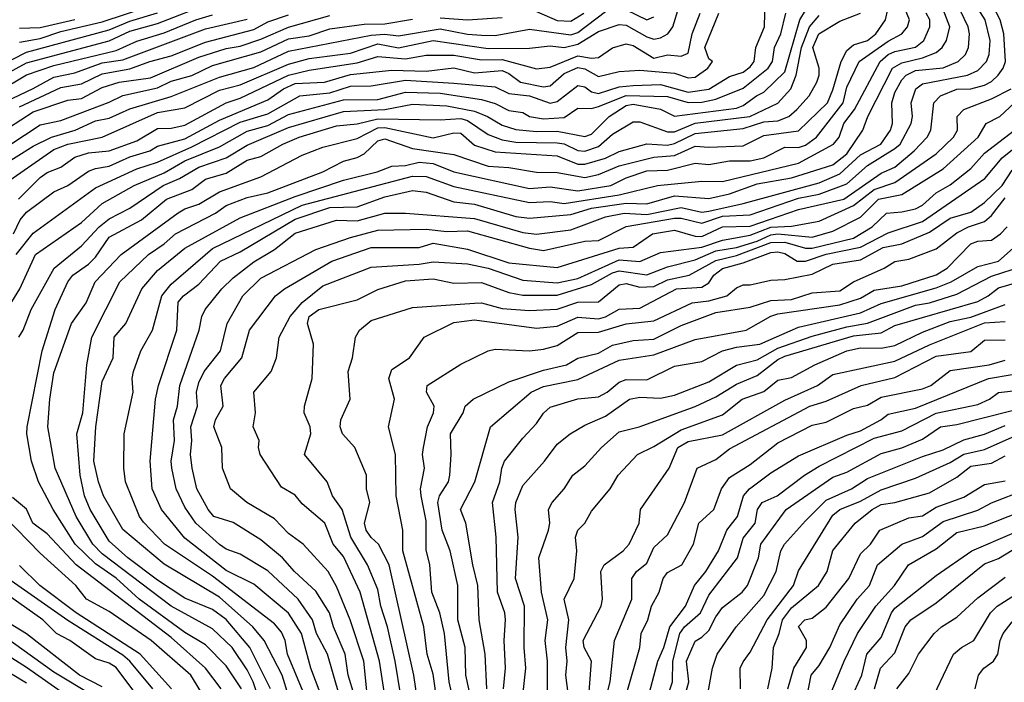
# Model space of a CAD drawing. Header units: metres. Extents: x -51132 to -49532, y -231222 to -229437.
# Tile 234 of 256: x -50666 to -50595, y -230591 to -230543. Entities that reach past the tile are written whole.
import ezdxf

# ---------------------------------------------------------------- set-up
doc = ezdxf.new("R2010")
doc.units = ezdxf.units.M
for name, color, linetype in [('CONTOUR_HALF', 8, 'Continuous'), ('CONTOUR_INDEX', 1, 'Continuous'), ('CONTOUR_INTER', 3, 'Continuous')]:
    doc.layers.add(name, color=color, linetype=linetype)

msp = doc.modelspace()

# ---------------------------------------------------------------- linework, layer by layer
at = {"layer": 'CONTOUR_HALF'}
for points, elevation in [([(-50667.58, -230546.955), (-50665.58, -230545.866), (-50659.58, -230544.283), (-50658.08, -230543.567), (-50656.08, -230543.02), (-50652.08, -230541.468)], 38.5), ([(-50666.332, -230559.759), (-50665.08, -230558.22), (-50660.58, -230554.926), (-50657.58, -230553.56), (-50656.08, -230553.078), (-50653.58, -230551.957), (-50650.08, -230550.173), (-50648.08, -230549.575), (-50645.753, -230548.259), (-50643.58, -230548.041), (-50642.08, -230547.549), (-50640.58, -230547.538), (-50638.08, -230547.127), (-50634.58, -230547.331), (-50631.58, -230547.6), (-50630.58, -230548.083), (-50629.08, -230548.249), (-50627.58, -230548.787), (-50627.08, -230548.681), (-50625.58, -230547.511), (-50625.08, -230547.617), (-50624.58, -230547.97), (-50624.08, -230548.094), (-50622.58, -230547.619), (-50621.58, -230547.508), (-50619.58, -230547.443), (-50617.58, -230547.993), (-50616.08, -230547.773), (-50614.58, -230546.852), (-50613.58, -230546.534), (-50613.08, -230546.156), (-50612.793, -230545.759), (-50612.679, -230544.759), (-50612.053, -230543.259), (-50611.992, -230541.259)], 43.5), ([(-50666.08, -230544.358), (-50664.58, -230544.095), (-50663.08, -230543.602), (-50660.08, -230542.902), (-50656.626, -230541.759)], 37.5), ([(-50646.574, -230591.759), (-50647.02, -230590.259), (-50648.33, -230587.759), (-50649.151, -230586.759), (-50651.58, -230584.609), (-50655.58, -230582.224), (-50658.58, -230579.697), (-50659.993, -230577.259), (-50660.357, -230576.259), (-50660.68, -230574.759), (-50660.557, -230572.259), (-50660.08, -230568.97), (-50659.298, -230567.259), (-50659.221, -230565.759), (-50658.37, -230564.759), (-50657.217, -230562.259), (-50656.08, -230560.921), (-50654.08, -230559.301), (-50650.08, -230557.105), (-50646.08, -230555.549), (-50642.58, -230554.367), (-50640.15, -230553.759), (-50639.08, -230553.353), (-50638.08, -230553.315), (-50637.08, -230553.069), (-50636.08, -230553.158), (-50634.58, -230553.778), (-50629.08, -230554.989), (-50627.58, -230554.855), (-50625.58, -230555.152), (-50623.194, -230554.759), (-50622.08, -230554.216), (-50620.58, -230553.705), (-50619.08, -230553.651), (-50617.08, -230553.145), (-50616.08, -230553.233), (-50614.58, -230552.98), (-50613.08, -230552.962), (-50612.08, -230552.755), (-50610.58, -230551.972), (-50609.58, -230551.996), (-50609.08, -230551.837), (-50608.265, -230551.259), (-50606.343, -230548.759), (-50606.08, -230547.636), (-50605.179, -230545.759), (-50603.08, -230544.299), (-50602.087, -230543.759), (-50601.661, -230543.259), (-50601.532, -230542.759), (-50602.126, -230541.259)], 46.5), ([(-50641.792, -230591.759), (-50642.247, -230590.259), (-50642.46, -230588.759), (-50643.304, -230586.759), (-50643.584, -230585.759), (-50644.58, -230584.191), (-50646.125, -230582.759), (-50646.994, -230581.759), (-50648.58, -230580.459), (-50650.58, -230579.201), (-50651.989, -230578.759), (-50652.4, -230578.259), (-50653.216, -230576.759), (-50653.563, -230575.259), (-50653.681, -230574.259), (-50653.573, -230573.259), (-50653.658, -230572.259), (-50653.182, -230570.759), (-50653.251, -230569.759), (-50653.08, -230569.046), (-50652.685, -230568.259), (-50651.503, -230566.759), (-50651.012, -230564.759), (-50649.894, -230562.759), (-50648.58, -230561.488), (-50644.58, -230559.396), (-50642.08, -230558.535), (-50640.08, -230558.006), (-50636.58, -230557.935), (-50635.08, -230558.105), (-50633.58, -230558.046), (-50629.08, -230559.296), (-50628.08, -230559.466), (-50625.08, -230558.793), (-50624.08, -230558.741), (-50622.08, -230557.741), (-50618.58, -230557.13), (-50618.08, -230557.138), (-50616.58, -230557.491), (-50615.08, -230556.993), (-50613.08, -230556.897), (-50609.58, -230555.681), (-50608.08, -230555.398), (-50606.08, -230554.652), (-50604.58, -230553.304), (-50602.58, -230552.088), (-50602.214, -230551.759), (-50601.4, -230550.259), (-50601.317, -230549.759), (-50601.413, -230548.759), (-50601.073, -230547.759), (-50600.58, -230547.398), (-50597.31, -230546.759), (-50596.58, -230546.427), (-50595.928, -230545.759), (-50595.737, -230545.259), (-50595.668, -230544.259), (-50596.025, -230542.759), (-50596.676, -230541.759)], 48.5), ([(-50669.58, -230552.325), (-50665.08, -230549.424), (-50662.58, -230548.58), (-50661.58, -230548.449), (-50660.08, -230547.658), (-50658.852, -230547.259), (-50656.58, -230546.961), (-50653.08, -230545.467), (-50651.08, -230544.836), (-50650.08, -230544.647), (-50648.58, -230544.152), (-50646.58, -230543.288), (-50643.58, -230542.44)], 40.5), ([(-50667.58, -230553.465), (-50665.08, -230551.911), (-50663.749, -230551.259), (-50662.053, -230550.759), (-50660.58, -230550.08), (-50659.58, -230549.871), (-50658.08, -230549.205), (-50655.08, -230548.303), (-50651.58, -230546.899), (-50649.08, -230546.198), (-50646.58, -230545.029), (-50640.58, -230543.864), (-50639.58, -230543.795), (-50638.58, -230543.904), (-50635.58, -230543.411), (-50633.58, -230543.797), (-50632.58, -230543.861), (-50631.58, -230543.877), (-50629.08, -230543.428), (-50626.08, -230543.832), (-50625.58, -230543.663), (-50623.58, -230542.136)], 41.5), ([(-50666.158, -230555.759), (-50664.58, -230554.177), (-50664.08, -230553.824), (-50663.08, -230553.444), (-50662.08, -230552.707), (-50661.08, -230552.383), (-50659.572, -230552.259), (-50657.58, -230551.526), (-50656.08, -230550.631), (-50655.08, -230550.604), (-50654.08, -230550.379), (-50651.08, -230548.76), (-50650.08, -230548.423), (-50646.58, -230546.752), (-50645.08, -230546.397), (-50641.58, -230545.874), (-50640.08, -230545.416), (-50638.08, -230545.579), (-50636.58, -230545.311), (-50634.58, -230545.301), (-50632.58, -230545.645), (-50631.08, -230545.629), (-50628.58, -230546.307), (-50627.58, -230546.169), (-50625.58, -230545.368), (-50624.58, -230545.535), (-50624.08, -230545.491), (-50623.08, -230544.788), (-50622.08, -230544.489), (-50621.58, -230544.613), (-50620.08, -230545.527), (-50619.08, -230545.297), (-50618.08, -230545.379), (-50617.58, -230545.156), (-50617.3, -230543.759), (-50616.716, -230542.259)], 42.5), ([(-50666.119, -230565.759), (-50665.818, -230565.259), (-50665.228, -230563.759), (-50663.575, -230560.759), (-50661.58, -230559.141), (-50660.307, -230557.759), (-50659.58, -230557.19), (-50658.08, -230556.411), (-50655.657, -230554.759), (-50654.466, -230554.259), (-50653.08, -230553.432), (-50651.08, -230552.753), (-50649.58, -230551.836), (-50646.58, -230550.562), (-50642.58, -230549.387), (-50639.58, -230549.249), (-50637.58, -230548.864), (-50635.08, -230548.994), (-50633.08, -230549.362), (-50632.126, -230549.759), (-50631.08, -230550.387), (-50630.08, -230550.697), (-50628.58, -230550.849), (-50627.08, -230550.816), (-50625.08, -230551.209), (-50624.58, -230551.038), (-50623.311, -230549.759), (-50622.08, -230548.959), (-50621.58, -230548.867), (-50619.58, -230549.232), (-50618.58, -230549.726), (-50614.08, -230549.146), (-50613.58, -230548.953), (-50612.635, -230548.259), (-50612.08, -230548.004), (-50610.58, -230546.512), (-50609.489, -230542.759), (-50609.08, -230542.066)], 44.5), ([(-50648.805, -230591.759), (-50649.144, -230590.759), (-50649.58, -230589.881), (-50650.659, -230588.259), (-50652.08, -230586.9), (-50655.08, -230585.262), (-50660.08, -230581.461), (-50660.752, -230580.759), (-50661.961, -230578.759), (-50663.498, -230575.259), (-50664.037, -230572.259), (-50663.873, -230570.259), (-50663.58, -230568.347), (-50662.31, -230564.759), (-50661.251, -230563.259), (-50660.604, -230561.759), (-50658.7, -230559.759), (-50654.58, -230556.749), (-50654.08, -230556.449), (-50653.08, -230556.114), (-50651.58, -230555.217), (-50648.58, -230554.126), (-50645.58, -230552.559), (-50644.08, -230551.986), (-50641.58, -230551.358), (-50640.08, -230550.586), (-50639.58, -230550.568), (-50636.08, -230551.313), (-50634.58, -230550.944), (-50634.08, -230550.974), (-50633.08, -230551.833), (-50631.58, -230552.332), (-50627.08, -230552.605), (-50625.58, -230553.218), (-50625.08, -230553.21), (-50623.58, -230552.768), (-50622.58, -230552.302), (-50620.58, -230551.731), (-50619.08, -230551.827), (-50618.58, -230551.707), (-50617.08, -230550.993), (-50613.58, -230550.64), (-50612.08, -230550.144), (-50611.08, -230550.067), (-50610.278, -230549.759), (-50609.702, -230549.259), (-50608.815, -230548.259), (-50608.258, -230547.259), (-50608.088, -230546.759), (-50608.086, -230546.259), (-50608.548, -230544.759), (-50608.105, -230543.759), (-50606.58, -230542.851), (-50605.08, -230542.26)], 45.5), ([(-50644.012, -230592.259), (-50644.94, -230589.759), (-50645.638, -230587.259), (-50646.58, -230585.784), (-50649.08, -230583.662), (-50651.08, -230582.683), (-50654.08, -230580.346), (-50655.774, -230578.259), (-50656.451, -230576.759), (-50656.609, -230574.759), (-50656.212, -230570.259), (-50656.001, -230569.259), (-50654.675, -230565.259), (-50654.58, -230563.218), (-50654.191, -230562.759), (-50653.08, -230561.92), (-50651.492, -230560.259), (-50650.08, -230559.567), (-50646.08, -230557.213), (-50643.58, -230556.362), (-50641.58, -230556.319), (-50639.58, -230555.579), (-50637.58, -230555.132), (-50636.58, -230555.246), (-50634.58, -230555.939), (-50633.08, -230556.104), (-50630.08, -230556.998), (-50629.08, -230557.133), (-50626.08, -230556.87), (-50624.58, -230556.409), (-50622.08, -230556.045), (-50620.58, -230556.101), (-50618.58, -230555.515), (-50616.08, -230555.707), (-50614.58, -230555.357), (-50612.58, -230554.639), (-50610.08, -230554.208), (-50607.081, -230553.259), (-50606.08, -230552.461), (-50604.902, -230550.759), (-50604.556, -230549.759), (-50602.748, -230546.259), (-50602.08, -230545.855), (-50600.58, -230545.507), (-50599.58, -230545.108), (-50599.164, -230544.759), (-50598.842, -230544.259), (-50598.59, -230543.259), (-50599.08, -230541.991)], 47.5), ([(-50622.08, -230542.015), (-50620.58, -230542.74), (-50620.08, -230542.53)], 41.5), ([(-50669.58, -230549.865), (-50665.08, -230547.736), (-50663.58, -230546.901), (-50662.08, -230546.585), (-50660.08, -230545.87), (-50658.58, -230545.648), (-50652.58, -230543.395), (-50649.58, -230542.705)], 39.5), ([(-50639.581, -230591.759), (-50639.977, -230589.259), (-50641.379, -230584.259), (-50642.58, -230581.661), (-50643.324, -230580.759), (-50643.946, -230579.259), (-50645.58, -230577.843), (-50646.08, -230577.221), (-50647.08, -230576.644), (-50648.615, -230574.259), (-50648.748, -230573.759), (-50648.695, -230573.259), (-50649.127, -230572.259), (-50648.97, -230571.259), (-50649.077, -230569.759), (-50647.826, -230568.259), (-50647.437, -230567.259), (-50647.24, -230565.759), (-50646.439, -230564.259), (-50645.58, -230563.249), (-50644.08, -230562.033), (-50640.58, -230560.679), (-50637.08, -230560.471), (-50636.08, -230560.293), (-50633.58, -230560.437), (-50632.08, -230560.748), (-50629.58, -230561.636), (-50627.08, -230561.811), (-50625.58, -230561.5), (-50622.58, -230560.163), (-50621.08, -230560.27), (-50619.58, -230559.625), (-50616.58, -230559.245), (-50615.08, -230558.726), (-50613.08, -230558.367), (-50611.58, -230557.784), (-50610.08, -230557.712), (-50608.08, -230557.349), (-50605.58, -230556.21), (-50604.08, -230555.054), (-50602.58, -230554.534), (-50599.58, -230552.46), (-50598.326, -230551.259), (-50598.05, -230550.759), (-50598.071, -230549.759), (-50597.573, -230549.259), (-50595.58, -230548.477), (-50594.145, -230547.759)], 49.5), ([(-50637.181, -230592.259), (-50637.467, -230590.259), (-50639.278, -230582.259), (-50640.031, -230580.759), (-50640.58, -230580.289), (-50640.945, -230579.759), (-50641.068, -230579.259), (-50640.661, -230577.759), (-50640.919, -230576.759), (-50640.923, -230575.759), (-50641.77, -230573.759), (-50642.663, -230572.759), (-50642.825, -230572.259), (-50642.765, -230571.759), (-50642.105, -230570.259), (-50642.241, -230568.259), (-50641.926, -230567.259), (-50641.7, -230565.759), (-50641.428, -230565.259), (-50640.58, -230564.55), (-50637.58, -230563.616), (-50633.08, -230563.294), (-50632.58, -230563.275), (-50631.08, -230563.682), (-50629.08, -230563.838), (-50627.08, -230563.72), (-50625.58, -230563.217), (-50624.08, -230563.186), (-50622.58, -230561.971), (-50622.08, -230561.876), (-50621.08, -230562.135), (-50620.08, -230562.075), (-50619.08, -230561.6), (-50617.497, -230561.259), (-50615.58, -230560.192), (-50614.08, -230559.845), (-50611.58, -230558.905), (-50610.58, -230558.866), (-50609.08, -230559.306), (-50608.58, -230559.3), (-50605.58, -230558.583), (-50604.243, -230557.759), (-50603.186, -230556.759), (-50602.08, -230556.68), (-50601.08, -230556.445), (-50600.58, -230556.176), (-50599.58, -230555.289), (-50598.58, -230554.704), (-50597.08, -230553.53), (-50596.08, -230552.424), (-50593.899, -230550.759)], 50.5), ([(-50634.575, -230592.259), (-50634.918, -230590.759), (-50635.257, -230587.259), (-50635.597, -230585.759), (-50636.168, -230584.259), (-50636.317, -230582.259), (-50636.58, -230581.178), (-50636.58, -230579.089), (-50636.949, -230577.259), (-50636.986, -230576.759), (-50636.71, -230575.259), (-50636.845, -230574.259), (-50636.782, -230573.759), (-50636.485, -230572.259), (-50636.049, -230571.259), (-50635.996, -230570.759), (-50636.551, -230569.759), (-50636.513, -230569.259), (-50634.08, -230567.713), (-50632.08, -230566.759), (-50631.58, -230566.632), (-50629.08, -230566.752), (-50628.08, -230566.626), (-50627.08, -230566.373), (-50625.58, -230565.425), (-50624.08, -230565.386), (-50622.08, -230564.782), (-50620.08, -230564.58), (-50617.288, -230563.259), (-50616.08, -230563.115), (-50614.771, -230562.759), (-50614.08, -230562.176), (-50613.58, -230561.97), (-50613.08, -230561.966), (-50611.58, -230561.621), (-50610.58, -230561.582), (-50608.58, -230561.187), (-50607.08, -230560.471), (-50605.08, -230560.15), (-50603.427, -230559.259), (-50602.08, -230558.995), (-50600.08, -230558.138), (-50598.58, -230557.126), (-50597.08, -230556.684), (-50596.08, -230556.004), (-50594.809, -230554.759), (-50594.08, -230553.655)], 51.5), ([(-50632.191, -230591.259), (-50632.294, -230588.759), (-50632.739, -230586.259), (-50632.828, -230583.759), (-50633.2, -230582.259), (-50633.697, -230579.259), (-50634.102, -230578.259), (-50633.058, -230576.259), (-50631.918, -230572.259), (-50628.972, -230569.759), (-50628.08, -230569.334), (-50625.58, -230568.822), (-50622.58, -230567.427), (-50620.08, -230567.043), (-50617.08, -230565.92), (-50613.384, -230565.259), (-50611.58, -230564.23), (-50611.08, -230564.074), (-50606.58, -230563.409), (-50605.08, -230562.943), (-50604.08, -230562.349), (-50602.08, -230562.049), (-50599.58, -230561.235), (-50598.792, -230560.759), (-50597.08, -230558.986), (-50596.58, -230558.806), (-50595.58, -230558.733), (-50594.923, -230558.259), (-50594.43, -230557.759)], 52.5), ([(-50629.58, -230591.734), (-50629.361, -230589.759), (-50629.478, -230588.259), (-50629.442, -230585.259), (-50630.103, -230583.259), (-50629.899, -230580.259), (-50630.135, -230578.259), (-50630.089, -230577.759), (-50629.58, -230576.514), (-50628, -230574.759), (-50627.08, -230573.531), (-50626.134, -230572.759), (-50625.08, -230572.134), (-50623.58, -230571.483), (-50621.834, -230570.259), (-50621.08, -230570.116), (-50619.58, -230570.184), (-50618.58, -230569.966), (-50616.08, -230568.996), (-50614.08, -230567.791), (-50612.58, -230567.392), (-50611.08, -230566.555), (-50608.58, -230565.68), (-50606.08, -230565.017), (-50604.58, -230564.753), (-50601.08, -230563.447), (-50600.08, -230563.271), (-50598.08, -230562.647), (-50595.58, -230561.328), (-50594.08, -230560.848)], 53.5), ([(-50626.25, -230591.759), (-50626.448, -230590.259), (-50626.366, -230589.259), (-50626.457, -230588.259), (-50626.226, -230586.259), (-50626.586, -230584.759), (-50625.854, -230583.259), (-50625.657, -230581.259), (-50625.751, -230580.259), (-50625.586, -230579.759), (-50625.075, -230579.259), (-50624.58, -230578.385), (-50623.24, -230576.759), (-50622.648, -230575.759), (-50621.258, -230574.259), (-50620.08, -230573.696), (-50618.08, -230572.482), (-50615.08, -230571.404), (-50613.654, -230570.259), (-50612.08, -230569.694), (-50611.08, -230568.867), (-50610.08, -230568.682), (-50608.392, -230567.759), (-50606.08, -230566.755), (-50605.08, -230566.539), (-50603.58, -230566.562), (-50602.58, -230566.362), (-50600.58, -230565.393), (-50598.58, -230564.623), (-50597.08, -230564.316), (-50594.58, -230563.383)], 54.5), ([(-50623.614, -230592.259), (-50623.243, -230590.759), (-50622.931, -230587.759), (-50621.662, -230584.759), (-50621.66, -230583.259), (-50621.339, -230582.759), (-50620.58, -230582.145), (-50620.08, -230581.019), (-50619.08, -230580.103), (-50617.836, -230577.759), (-50616.918, -230575.259), (-50615.58, -230574.622), (-50614.58, -230573.86), (-50608.757, -230570.759), (-50607.58, -230570.405), (-50605.031, -230569.259), (-50602.58, -230568.678), (-50599.58, -230567.148), (-50597.08, -230566.805), (-50596.08, -230565.976), (-50594.58, -230565.959)], 55.5), ([(-50620.572, -230592.259), (-50619.772, -230589.259), (-50619.342, -230588.259), (-50618.917, -230586.759), (-50617.774, -230585.259), (-50617.125, -230583.759), (-50616.3, -230582.759), (-50615.372, -230581.259), (-50614.782, -230579.759), (-50614.008, -230578.759), (-50613.557, -230577.259), (-50613.136, -230576.759), (-50611.58, -230575.59), (-50609.58, -230574.368), (-50606.08, -230572.86), (-50605.08, -230572.549), (-50603.602, -230571.759), (-50603.08, -230571.347), (-50601.08, -230570.903), (-50595.802, -230568.759), (-50594.08, -230568.476)], 56.5), ([(-50618.094, -230592.759), (-50617.538, -230590.759), (-50617.697, -230589.259), (-50617.08, -230587.806), (-50616.58, -230587.525), (-50616.08, -230587.041), (-50615.58, -230586.035), (-50615.08, -230585.353), (-50613.662, -230584.259), (-50613.284, -230583.759), (-50612.475, -230581.759), (-50612.306, -230580.759), (-50610.463, -230578.259), (-50607.08, -230575.905), (-50606.08, -230575.539), (-50603.58, -230574.197), (-50602.08, -230573.788), (-50600.58, -230573.164), (-50599.279, -230572.259), (-50598.08, -230572.098), (-50594.08, -230571.09)], 57.5), ([(-50613.792, -230591.259), (-50613.804, -230589.759), (-50613.58, -230589.298), (-50613.08, -230588.609), (-50611.849, -230586.259), (-50609.948, -230583.759), (-50609.58, -230582.715), (-50607.08, -230578.67), (-50606.58, -230578.246), (-50605.08, -230577.662), (-50603.58, -230576.84), (-50601.08, -230575.991), (-50598.58, -230574.858), (-50597.58, -230574.251), (-50596.08, -230573.904), (-50594.08, -230573.01)], 58.5), ([(-50610.362, -230591.259), (-50609.922, -230589.759), (-50608.999, -230588.259), (-50608.994, -230587.759), (-50609.58, -230586.743), (-50609.109, -230586.259), (-50608.58, -230586.127), (-50607.58, -230585.332), (-50605.933, -230583.259), (-50605.08, -230581.469), (-50604.352, -230580.759), (-50603.673, -230579.759), (-50601.58, -230578.865), (-50600.58, -230578.707), (-50599.58, -230578.089), (-50597.58, -230577.359), (-50596.08, -230576.451), (-50594.58, -230576.177)], 59.5), ([(-50651.456, -230591.259), (-50652.6, -230589.759), (-50655.08, -230587.549), (-50661.98, -230582.259), (-50664.08, -230580.031), (-50665.103, -230579.259), (-50665.58, -230578.242), (-50666.58, -230577.386)], 44.5), ([(-50607.715, -230592.759), (-50606.27, -230589.259), (-50605.29, -230587.259), (-50603.978, -230585.259), (-50602.623, -230583.759), (-50601.589, -230582.259), (-50599.58, -230581.105), (-50598.08, -230579.919), (-50596.08, -230579.43), (-50593.58, -230578.449)], 60.5), ([(-50604.075, -230591.259), (-50603.629, -230589.759), (-50602.58, -230588.65), (-50601.84, -230586.759), (-50601.421, -230586.259), (-50599.58, -230585.014), (-50596.08, -230582.194), (-50595.08, -230581.821), (-50594.08, -230581.199)], 61.5), ([(-50657.58, -230591.715), (-50659.08, -230589.703), (-50659.58, -230589.402), (-50660.58, -230589.097), (-50662.436, -230587.759), (-50663.393, -230587.259), (-50664.394, -230586.259), (-50670.037, -230582.259)], 42.5), ([(-50655.067, -230591.259), (-50657.318, -230588.759), (-50661.966, -230585.759), (-50664.606, -230583.759), (-50666.08, -230582.311)], 43.5), ([(-50600.234, -230592.759), (-50598.336, -230588.759), (-50597.747, -230588.259), (-50596.858, -230587.759), (-50595.653, -230585.759), (-50595.17, -230585.259), (-50592.58, -230583.612)], 62.5), ([(-50660.747, -230591.759), (-50663.58, -230590.047), (-50668.08, -230586.835)], 41.5), ([(-50665.58, -230590.856), (-50669.08, -230588.754)], 40.5)]:
    msp.add_lwpolyline(points, dxfattribs=dict(at, elevation=elevation))
at = {"layer": 'CONTOUR_INDEX'}
for points, elevation in [([(-50666.08, -230549.046), (-50663.08, -230547.666), (-50661.58, -230547.388), (-50660.08, -230546.658), (-50658.08, -230546.311), (-50656.625, -230545.759), (-50655.08, -230545.353), (-50652.58, -230544.357), (-50649.08, -230543.451), (-50648.08, -230542.903), (-50646.58, -230542.396)], 40), ([(-50649.972, -230591.259), (-50651.08, -230589.586), (-50652.58, -230588.068), (-50654.08, -230587.176), (-50657.396, -230584.759), (-50659.08, -230583.24), (-50660.58, -230582.204), (-50662.049, -230580.759), (-50663.646, -230578.259), (-50664.711, -230576.259), (-50665.206, -230574.759), (-50665.555, -230572.759), (-50665.535, -230572.259), (-50664.428, -230566.759), (-50663.505, -230563.759), (-50662.575, -230561.759), (-50662.223, -230561.259), (-50661.08, -230560.471), (-50660.58, -230559.951), (-50659.58, -230558.502), (-50657.224, -230557.259), (-50655.42, -230555.759), (-50653.58, -230555.043), (-50652.58, -230554.312), (-50651.08, -230553.87), (-50649.58, -230552.914), (-50648.58, -230552.661), (-50646.981, -230551.759), (-50645.797, -230551.259), (-50643.08, -230550.428), (-50641.58, -230550.283), (-50640.08, -230549.927), (-50635.58, -230550.001), (-50634.08, -230549.914), (-50633.58, -230550.055), (-50632.08, -230551.073), (-50631.08, -230551.45), (-50630.08, -230551.609), (-50627.08, -230551.658), (-50626.58, -230551.744), (-50625.58, -230552.223), (-50625.08, -230552.262), (-50624.08, -230551.943), (-50623.08, -230551.037), (-50621.58, -230550.148), (-50621.08, -230550.143), (-50619.08, -230550.875), (-50618.58, -230550.868), (-50617.08, -230550.244), (-50613.111, -230549.759), (-50611.08, -230548.788), (-50610.128, -230547.759), (-50609.757, -230546.759), (-50609.37, -230544.759), (-50608.788, -230543.259), (-50608.08, -230542.427)], 45), ([(-50638.415, -230591.759), (-50638.836, -230589.259), (-50639.393, -230586.759), (-50639.879, -230585.259), (-50640.08, -230584.059), (-50640.851, -230582.259), (-50642.045, -230580.259), (-50642.68, -230578.259), (-50643.374, -230577.259), (-50643.769, -230576.259), (-50645.421, -230574.259), (-50644.941, -230572.759), (-50645.002, -230572.259), (-50645.426, -230571.259), (-50645.415, -230570.759), (-50644.843, -230568.759), (-50644.747, -230566.259), (-50645.201, -230564.759), (-50645.074, -230564.259), (-50644.375, -230563.759), (-50641.58, -230563.057), (-50640.08, -230562.302), (-50638.08, -230561.671), (-50636.08, -230561.518), (-50634.58, -230561.837), (-50632.58, -230561.796), (-50630.58, -230562.512), (-50629.58, -230562.716), (-50627.08, -230562.725), (-50624.58, -230561.935), (-50623.08, -230561.092), (-50622.58, -230560.944), (-50620.58, -230561.232), (-50619.08, -230560.651), (-50617.08, -230560.157), (-50615.58, -230559.506), (-50614.08, -230559.258), (-50612.58, -230558.8), (-50611.58, -230558.336), (-50611.08, -230558.258), (-50608.58, -230558.506), (-50607.08, -230558.065), (-50605.08, -230557.063), (-50603.764, -230555.759), (-50602.08, -230555.421), (-50599.08, -230553.552), (-50596.539, -230551.259), (-50595.961, -230550.259), (-50594.979, -230549.759), (-50593.911, -230548.759)], 50), ([(-50624.853, -230592.759), (-50624.592, -230589.259), (-50625.127, -230588.259), (-50625.198, -230587.759), (-50623.887, -230585.259), (-50623.792, -230584.759), (-50623.914, -230582.759), (-50623.672, -230582.259), (-50622.289, -230581.259), (-50621.867, -230580.759), (-50621.126, -230579.259), (-50621.04, -230578.259), (-50618.961, -230575.259), (-50618.335, -230573.759), (-50617.58, -230573.321), (-50615.08, -230572.846), (-50610.58, -230570.326), (-50608.21, -230569.259), (-50607.08, -230568.474), (-50602.58, -230567.506), (-50600.08, -230566.323), (-50596.08, -230564.732), (-50594.58, -230564.627)], 55), ([(-50608.953, -230591.759), (-50608.662, -230590.259), (-50608.08, -230589.572), (-50607.294, -230588.259), (-50606.58, -230586.628), (-50605.313, -230584.759), (-50604.421, -230583.759), (-50603.857, -230582.259), (-50602.08, -230580.772), (-50600.58, -230580.212), (-50599.08, -230579.124), (-50596.58, -230578.298), (-50595.58, -230577.768), (-50593.08, -230576.809)], 60)]:
    msp.add_lwpolyline(points, dxfattribs=dict(at, elevation=elevation))
at = {"layer": 'CONTOUR_INTER'}
for points, elevation in [([(-50642.878, -230591.759), (-50643.739, -230588.759), (-50644.529, -230587.259), (-50644.832, -230586.259), (-50645.863, -230584.759), (-50648.08, -230582.709), (-50650.08, -230581.497), (-50651.08, -230581.134), (-50651.58, -230580.802), (-50653.296, -230579.259), (-50654.08, -230578.088), (-50654.712, -230576.759), (-50655.033, -230575.259), (-50655.073, -230574.759), (-50654.841, -230573.259), (-50654.913, -230571.759), (-50654.62, -230570.759), (-50654.447, -230569.259), (-50653.042, -230565.259), (-50652.868, -230564.259), (-50652.603, -230563.759), (-50651.41, -230562.259), (-50650.58, -230561.464), (-50649.08, -230560.287), (-50647.58, -230559.413), (-50646.08, -230558.218), (-50643.08, -230557.264), (-50641.58, -230557.328), (-50639.58, -230556.775), (-50638.08, -230556.763), (-50633.08, -230557.167), (-50629.58, -230558.165), (-50628.58, -230558.284), (-50626.08, -230557.968), (-50623.58, -230557.032), (-50622.234, -230556.759), (-50620.58, -230556.865), (-50618.08, -230556.359), (-50616.58, -230556.687), (-50616.08, -230556.615), (-50613.58, -230556.064), (-50608.08, -230554.573), (-50606.58, -230553.908), (-50605.08, -230552.533), (-50603.612, -230551.759), (-50602.915, -230550.759), (-50602.758, -230550.259), (-50602.811, -230548.759), (-50602.58, -230548.006), (-50602.08, -230547.099), (-50601.776, -230546.759), (-50601.08, -230546.412), (-50599.08, -230546.241), (-50597.998, -230545.759), (-50597.469, -230545.259), (-50597.243, -230544.759), (-50597.174, -230543.759), (-50597.278, -230543.259), (-50598.463, -230540.759)], 48), ([(-50667.351, -230554.759), (-50663.58, -230552.161), (-50662.576, -230551.759), (-50660.08, -230551.249), (-50656.08, -230549.48), (-50654.08, -230549.14), (-50651.58, -230547.847), (-50650.08, -230547.474), (-50646.58, -230545.968), (-50645.08, -230545.563), (-50642.08, -230545.163), (-50640.08, -230544.481), (-50638.58, -230544.778), (-50636.08, -230544.257), (-50632.08, -230544.832), (-50629.08, -230544.801), (-50627.58, -230544.627), (-50626.58, -230544.75), (-50625.58, -230544.502), (-50624.08, -230543.606), (-50622.58, -230543.08), (-50622.08, -230543.125), (-50620.58, -230543.983), (-50620.08, -230544.142), (-50619.58, -230544.05), (-50619.047, -230543.759), (-50618.682, -230543.259), (-50618.244, -230541.759)], 42), ([(-50647.879, -230591.259), (-50649.372, -230588.259), (-50651.08, -230586.232), (-50652.08, -230585.516), (-50654.08, -230584.69), (-50656.08, -230583.373), (-50658.233, -230581.759), (-50659.58, -230580.564), (-50660.95, -230578.259), (-50661.36, -230577.259), (-50661.676, -230575.759), (-50661.922, -230572.759), (-50661.486, -230571.259), (-50661.201, -230567.759), (-50660.833, -230565.759), (-50658.805, -230561.759), (-50656.725, -230559.759), (-50655.58, -230558.982), (-50654.771, -230558.259), (-50651.855, -230556.759), (-50651.08, -230556.215), (-50649.58, -230555.628), (-50648.08, -230555.298), (-50644.08, -230553.775), (-50642.58, -230552.991), (-50641.58, -230552.727), (-50641.08, -230552.474), (-50640.08, -230551.522), (-50639.58, -230551.389), (-50637.58, -230552.083), (-50634.58, -230552.51), (-50632.08, -230553.366), (-50630.58, -230553.455), (-50628.58, -230553.783), (-50627.08, -230553.821), (-50625.08, -230554.181), (-50624.08, -230553.957), (-50622.58, -230553.345), (-50620.08, -230552.698), (-50618.58, -230552.588), (-50617.08, -230551.912), (-50616.08, -230551.993), (-50613.58, -230551.878), (-50612.08, -230551.142), (-50609.58, -230550.795), (-50607.48, -230548.759), (-50607.08, -230547.817), (-50606.482, -230545.759), (-50606.08, -230544.966), (-50605.58, -230544.567), (-50604.579, -230544.259), (-50603.958, -230543.759), (-50603.276, -230542.759), (-50603.054, -230541.759)], 46), ([(-50640.539, -230594.759), (-50641.096, -230589.259), (-50642.091, -230586.259), (-50643.08, -230583.832), (-50643.695, -230582.759), (-50645.505, -230580.759), (-50646.58, -230579.997), (-50647.58, -230578.934), (-50649.597, -230577.759), (-50650.765, -230576.759), (-50651.357, -230575.259), (-50651.417, -230573.759), (-50651.982, -230572.259), (-50651.872, -230571.759), (-50651.31, -230570.759), (-50651.476, -230569.259), (-50651.209, -230568.759), (-50649.955, -230567.259), (-50649.39, -230565.259), (-50647.507, -230562.759), (-50646.865, -230562.259), (-50643.419, -230560.259), (-50640.58, -230559.259), (-50637.08, -230559.265), (-50636.08, -230558.937), (-50633.58, -230559.38), (-50630.58, -230560.361), (-50627.08, -230560.711), (-50622.58, -230559.316), (-50621.58, -230559.236), (-50620.173, -230558.259), (-50618.58, -230557.991), (-50617.08, -230558.432), (-50616.58, -230558.459), (-50615.08, -230557.769), (-50613.08, -230557.704), (-50609.58, -230556.504), (-50606.289, -230555.759), (-50603.58, -230553.862), (-50602.58, -230553.429), (-50601.177, -230552.259), (-50600.255, -230551.259), (-50599.97, -230550.759), (-50599.767, -230548.759), (-50599.277, -230548.259), (-50598.08, -230547.775), (-50597.08, -230547.746), (-50596.08, -230547.479), (-50595.58, -230547.218), (-50595.094, -230546.759), (-50594.726, -230546.259), (-50594.559, -230545.759), (-50594.692, -230543.759), (-50594.96, -230542.759), (-50595.711, -230541.259)], 49), ([(-50667.64, -230564.759), (-50666.057, -230562.259), (-50664.933, -230559.759), (-50661.58, -230557.435), (-50660.08, -230556.075), (-50657.775, -230554.759), (-50655.58, -230553.838), (-50654.08, -230552.981), (-50651.58, -230551.962), (-50649.58, -230550.816), (-50648.08, -230550.419), (-50646.58, -230549.612), (-50642.58, -230548.55), (-50640.08, -230548.529), (-50638.08, -230548.005), (-50635.58, -230548.063), (-50632.58, -230548.535), (-50631.58, -230548.815), (-50630.58, -230549.323), (-50629.58, -230549.468), (-50629.08, -230549.762), (-50628.08, -230549.92), (-50626.58, -230549.822), (-50625.58, -230549.155), (-50624.58, -230549.173), (-50624.08, -230549.041), (-50622.08, -230548.234), (-50619.08, -230548.305), (-50617.58, -230548.745), (-50616.58, -230548.71), (-50615.58, -230548.498), (-50613.58, -230547.693), (-50611.776, -230546.259), (-50611.458, -230545.759), (-50611.31, -230544.759), (-50610.865, -230543.759), (-50610.488, -230542.259)], 44), ([(-50667.58, -230546.107), (-50665.58, -230545.104), (-50659.58, -230543.483), (-50658.08, -230542.835), (-50656.08, -230542.237)], 38), ([(-50667.58, -230547.921), (-50665.58, -230546.747), (-50663.58, -230546.066), (-50659.08, -230544.972), (-50657.58, -230544.3), (-50655.58, -230543.684), (-50653.285, -230542.759), (-50652.08, -230542.376)], 39), ([(-50666.529, -230558.259), (-50666.045, -230557.259), (-50665.58, -230556.699), (-50663.58, -230555.222), (-50662.58, -230554.761), (-50661.08, -230553.726), (-50660.58, -230553.52), (-50659.58, -230553.358), (-50658.08, -230552.675), (-50656.628, -230552.259), (-50656.08, -230551.92), (-50654.08, -230551.37), (-50651.58, -230550.03), (-50648.08, -230548.547), (-50646.921, -230547.759), (-50646.08, -230547.37), (-50643.953, -230547.259), (-50642.08, -230546.72), (-50639.08, -230546.407), (-50636.58, -230546.474), (-50634.58, -230546.221), (-50633.08, -230546.594), (-50631.08, -230546.419), (-50630.58, -230546.634), (-50629.749, -230547.259), (-50628.08, -230547.603), (-50627.58, -230547.536), (-50626.58, -230546.633), (-50625.58, -230546.204), (-50625.08, -230546.31), (-50624.08, -230546.849), (-50622.58, -230546.504), (-50621.08, -230546.401), (-50618.58, -230546.612), (-50617.58, -230546.964), (-50617.08, -230546.9), (-50616.152, -230546.259), (-50615.814, -230545.759), (-50616.08, -230545.571), (-50616.36, -230544.759), (-50615.353, -230542.259)], 43), ([(-50645.384, -230591.759), (-50646.632, -230588.759), (-50646.806, -230587.759), (-50647.08, -230587.155), (-50647.58, -230586.551), (-50652.08, -230583.085), (-50655.567, -230580.759), (-50657.08, -230579.169), (-50657.376, -230578.759), (-50658.399, -230576.259), (-50658.509, -230575.259), (-50658.487, -230572.759), (-50657.849, -230569.759), (-50657.914, -230568.759), (-50657.819, -230568.259), (-50657.286, -230566.759), (-50656.43, -230565.259), (-50655.753, -230562.759), (-50655.08, -230561.927), (-50652.08, -230559.342), (-50645.58, -230556.194), (-50637.58, -230554.081), (-50636.58, -230554.098), (-50634.58, -230554.826), (-50629.08, -230555.986), (-50627.58, -230555.914), (-50626.58, -230556.065), (-50622.58, -230555.431), (-50619.795, -230554.759), (-50616.58, -230554.447), (-50615.08, -230554.468), (-50609.58, -230553.148), (-50607.035, -230551.759), (-50606.617, -230551.259), (-50606.292, -230550.259), (-50605.508, -230549.259), (-50603.653, -230545.759), (-50603.08, -230545.254), (-50602.58, -230545.05), (-50601.08, -230544.734), (-50600.496, -230544.259), (-50600.046, -230543.259), (-50600.054, -230542.759), (-50600.312, -230542.259)], 47), ([(-50635.58, -230542.612), (-50633.58, -230542.754), (-50631.08, -230542.586)], 41), ([(-50628.58, -230542.15), (-50627.08, -230542.787), (-50626.08, -230542.845), (-50625.14, -230542.259)], 41), ([(-50668.08, -230552.659), (-50664.58, -230550.372), (-50663.08, -230550.05), (-50659.58, -230548.721), (-50658.58, -230548.225), (-50656.08, -230547.679), (-50655.08, -230547.191), (-50653.58, -230546.791), (-50652.08, -230546.063), (-50648.58, -230545.079), (-50646.58, -230544.125), (-50645.08, -230543.91), (-50643.58, -230543.392), (-50641.08, -230543.058), (-50639.58, -230543.046), (-50637.58, -230542.698)], 41), ([(-50666.08, -230543.351), (-50664.58, -230543.31), (-50662.08, -230542.714)], 37), ([(-50635.776, -230592.259), (-50636.08, -230590.204), (-50636.51, -230588.759), (-50636.747, -230586.759), (-50638.284, -230581.259), (-50638.273, -230579.759), (-50638.751, -230577.259), (-50638.805, -230574.259), (-50639.32, -230572.259), (-50638.869, -230570.259), (-50639.292, -230568.759), (-50639.08, -230568.098), (-50637.791, -230567.259), (-50636.719, -230565.759), (-50634.58, -230564.69), (-50633.08, -230564.498), (-50628.58, -230565.112), (-50627.08, -230564.957), (-50625.58, -230564.319), (-50624.08, -230564.419), (-50623.58, -230564.286), (-50622.58, -230563.733), (-50621.08, -230563.656), (-50618.431, -230562.259), (-50616.58, -230562.133), (-50616.08, -230561.822), (-50615.712, -230561.259), (-50615.08, -230560.772), (-50613.58, -230560.377), (-50611.58, -230559.631), (-50611.08, -230559.562), (-50610.58, -230559.698), (-50609.665, -230560.259), (-50609.08, -230560.258), (-50607.58, -230559.744), (-50605.08, -230559.236), (-50603.08, -230558.19), (-50600.58, -230557.362), (-50596.069, -230554.259), (-50594.801, -230552.759), (-50593.58, -230551.762)], 51), ([(-50633.274, -230592.259), (-50633.709, -230590.259), (-50633.764, -230588.259), (-50634.298, -230586.259), (-50634.285, -230583.759), (-50634.841, -230581.259), (-50635.413, -230579.759), (-50635.727, -230577.759), (-50635.61, -230577.259), (-50634.966, -230576.259), (-50634.874, -230575.759), (-50634.762, -230574.259), (-50634.822, -230572.759), (-50633.898, -230571.259), (-50633.766, -230570.759), (-50633.167, -230570.259), (-50630.58, -230568.997), (-50628.08, -230568.157), (-50626.41, -230567.759), (-50625.58, -230567.274), (-50624.08, -230566.911), (-50623.08, -230566.352), (-50621.58, -230566.01), (-50620.08, -230565.906), (-50618.08, -230564.91), (-50615.58, -230563.966), (-50613.08, -230563.581), (-50611.58, -230563.105), (-50610.08, -230563.03), (-50608.58, -230562.537), (-50606.58, -230562.393), (-50605.58, -230561.756), (-50603.359, -230560.759), (-50602.58, -230560.278), (-50601.58, -230560.104), (-50599.58, -230559.363), (-50598.08, -230558.183), (-50597.238, -230557.759), (-50596.08, -230557.382), (-50595.58, -230556.932), (-50594.58, -230555.668)], 52), ([(-50630.977, -230591.259), (-50630.83, -230589.759), (-50630.937, -230587.759), (-50630.832, -230586.259), (-50630.886, -230585.759), (-50631.404, -230584.259), (-50631.505, -230580.259), (-50631.767, -230577.759), (-50631.241, -230576.259), (-50631.096, -230575.259), (-50630.891, -230574.759), (-50629.58, -230573.076), (-50628.58, -230572.029), (-50628.08, -230571.282), (-50627.58, -230570.828), (-50625.58, -230570.241), (-50624.08, -230570.093), (-50623.446, -230569.759), (-50622.58, -230569.021), (-50622.08, -230568.827), (-50620.58, -230568.855), (-50618.58, -230567.874), (-50616.58, -230567.533), (-50615.09, -230566.759), (-50614.08, -230566.48), (-50612.376, -230566.259), (-50609.58, -230565.043), (-50605.08, -230563.985), (-50603.58, -230563.317), (-50599.58, -230562.189), (-50598.507, -230561.759), (-50596.58, -230560.639), (-50595.059, -230560.259), (-50592.257, -230557.759)], 53), ([(-50627.781, -230591.759), (-50627.78, -230589.259), (-50627.957, -230587.759), (-50627.763, -230586.259), (-50628.227, -230584.259), (-50628.414, -230581.759), (-50627.711, -230579.759), (-50627.623, -230579.259), (-50627.7, -230578.259), (-50627.434, -230577.759), (-50626.563, -230576.759), (-50625.939, -230575.759), (-50625.08, -230575.094), (-50623.869, -230573.759), (-50622.58, -230572.614), (-50621.131, -230572.259), (-50617.08, -230570.798), (-50615.58, -230570.091), (-50614.08, -230569.177), (-50612.58, -230568.53), (-50611.08, -230567.383), (-50610.58, -230567.138), (-50605.58, -230565.66), (-50603.58, -230565.44), (-50602.58, -230564.912), (-50596.58, -230563.179), (-50595.809, -230562.759), (-50595.08, -230562.175), (-50593.571, -230561.759)], 54), ([(-50622.08, -230591.729), (-50621.093, -230588.259), (-50620.977, -230587.259), (-50620.5, -230586.259), (-50620.233, -230585.259), (-50619.692, -230584.259), (-50619.405, -230583.259), (-50619.08, -230582.826), (-50618.035, -230582.259), (-50617.194, -230580.759), (-50616.803, -230579.259), (-50615.714, -230578.259), (-50615.154, -230576.759), (-50614.58, -230575.944), (-50613.08, -230575.003), (-50611.08, -230573.432), (-50608.58, -230572.132), (-50607.58, -230571.919), (-50605.58, -230570.932), (-50604.58, -230570.682), (-50603.58, -230570.103), (-50600.58, -230569.509), (-50599.977, -230569.259), (-50598.58, -230568.188), (-50595.738, -230567.759), (-50594.58, -230567.417)], 56), ([(-50619.213, -230592.259), (-50618.716, -230590.759), (-50618.683, -230589.259), (-50618.182, -230587.259), (-50617.851, -230586.759), (-50616.675, -230585.759), (-50616.08, -230584.476), (-50613.995, -230581.759), (-50613.58, -230580.342), (-50612.72, -230579.259), (-50612.551, -230578.259), (-50612.221, -230577.759), (-50611.115, -230577.259), (-50609.153, -230575.759), (-50608.08, -230575.111), (-50604.08, -230573.096), (-50602.08, -230572.56), (-50599.58, -230571.28), (-50596.58, -230570.646), (-50595.711, -230570.259), (-50595.08, -230569.777), (-50592.08, -230569.438)], 57), ([(-50616.169, -230591.759), (-50615.815, -230589.759), (-50615.482, -230588.759), (-50614.106, -230586.759), (-50612.08, -230584.5), (-50611.202, -230582.759), (-50610.861, -230581.259), (-50610.596, -230580.759), (-50609.08, -230579.069), (-50607.58, -230577.58), (-50605.74, -230576.759), (-50604.58, -230576.006), (-50600.58, -230574.404), (-50599.08, -230573.923), (-50597.58, -230573.2), (-50596.08, -230572.803), (-50594.58, -230572.177)], 58), ([(-50611.8, -230591.259), (-50611.476, -230589.759), (-50611.394, -230588.259), (-50610.971, -230587.259), (-50610.745, -230586.259), (-50610.08, -230585.389), (-50608.121, -230583.759), (-50607.499, -230582.759), (-50607.08, -230581.225), (-50605.467, -230579.259), (-50604.24, -230578.259), (-50603.58, -230577.9), (-50602.58, -230577.76), (-50600.08, -230577.047), (-50598.08, -230575.902), (-50597.08, -230575.118), (-50595.58, -230574.897), (-50594.58, -230574.355)], 59), ([(-50652.133, -230592.759), (-50653.661, -230590.259), (-50656.529, -230587.759), (-50659.58, -230585.658), (-50661.231, -230584.759), (-50662.005, -230583.759), (-50664.58, -230581.425), (-50667.172, -230578.759)], 44), ([(-50606.573, -230593.759), (-50604.982, -230590.259), (-50604.612, -230588.759), (-50603.58, -230587.548), (-50602.837, -230585.759), (-50602.58, -230585.417), (-50599.58, -230583.038), (-50597.008, -230581.259), (-50594.08, -230579.996)], 61), ([(-50656.419, -230591.259), (-50658.069, -230589.259), (-50658.58, -230588.811), (-50662.58, -230586.318), (-50666.918, -230583.259)], 43), ([(-50602.452, -230591.259), (-50601.58, -230590.15), (-50600.883, -230588.759), (-50599.741, -230587.259), (-50599.207, -230586.759), (-50598.08, -230586.06), (-50596.58, -230584.666), (-50594.58, -230583.16)], 62), ([(-50660.08, -230591.126), (-50661.72, -230590.259), (-50665.58, -230587.283), (-50669.08, -230585.153)], 42), ([(-50662.653, -230591.759), (-50665.58, -230589.726), (-50670.58, -230586.56)], 41), ([(-50596.755, -230591.259), (-50596.522, -230590.259), (-50596.123, -230589.759), (-50595.437, -230589.259), (-50595.119, -230588.759), (-50594.944, -230587.759), (-50594.728, -230587.259), (-50594.08, -230586.414)], 63)]:
    msp.add_lwpolyline(points, dxfattribs=dict(at, elevation=elevation))

doc.saveas('drawing.dxf')
